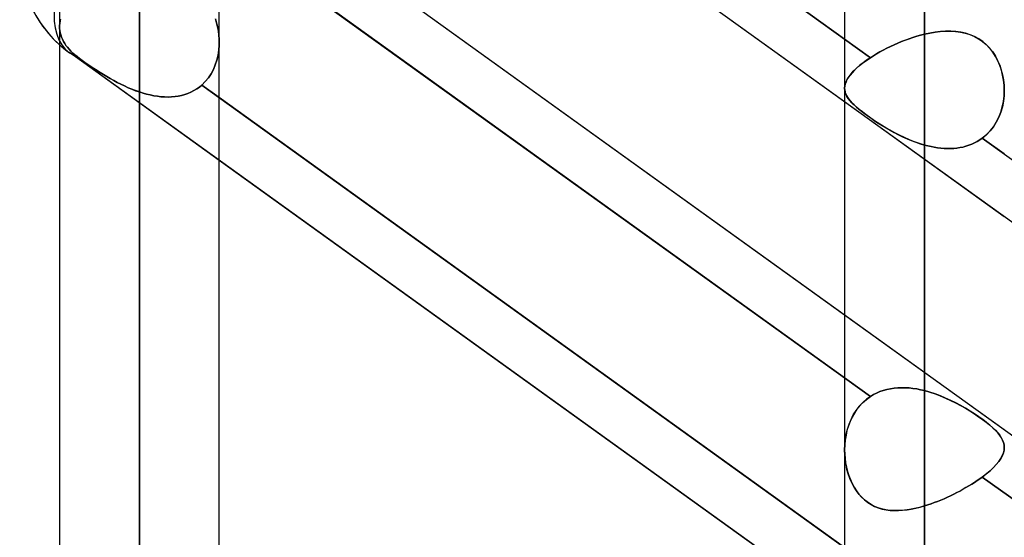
# Model space of a CAD drawing. Header units: millimetres. Extents: x -92 to 86, y -242 to 242.
# Tile 51 of 89: x -44 to -33, y 58 to 64. Entities that reach past the tile are written whole.
import ezdxf

# ---------------------------------------------------------------- set-up
doc = ezdxf.new("R2010")
doc.units = ezdxf.units.MM
doc.layers.add('MAIN-1', color=7, linetype='Continuous')

msp = doc.modelspace()

# ---------------------------------------------------------------- linework, layer by layer
at = {"layer": 'MAIN-1'}
for p, q in [((-33.858, 129.777), (-33.858, 0)), ((-33.858, 0), (-33.858, 129.777)), ((-34.753, 129.148), (-34.753, 0)), ((-34.753, 129.148), (-34.753, 0)), ((-33.858, 0), (-33.858, 128.55)), ((-33.858, 128.55), (-33.858, 0)), ((-42.658, 123.445), (-42.658, 0)), ((-42.658, 0), (-42.658, 123.445)), ((-43.553, 122.967), (-43.553, 0)), ((-43.553, 122.967), (-43.553, 0)), ((-41.763, 0), (-41.763, 122.857)), ((-41.763, 0), (-41.763, 122.857)), ((-42.658, 0), (-42.658, 122.085)), ((-42.658, 122.085), (-42.658, 0)), ((-42.658, 113.474), (-42.658, 0)), ((-42.658, 0), (-42.658, 113.474)), ((-43.553, 113.09), (-43.553, 0)), ((-43.553, 113.09), (-43.553, 0)), ((-41.763, 0), (-41.763, 113.09)), ((-41.763, 0), (-41.763, 113.09)), ((-42.658, 0), (-42.658, 112.207)), ((-42.658, 112.207), (-42.658, 0)), ((-42.658, 103.595), (-42.658, 0)), ((-42.658, 0), (-42.658, 103.595)), ((-43.553, 103.212), (-43.553, 0)), ((-43.553, 103.212), (-43.553, 0)), ((-41.763, 0), (-41.763, 103.212)), ((-41.763, 0), (-41.763, 103.212)), ((-42.658, 0), (-42.658, 102.329)), ((-42.658, 102.329), (-42.658, 0)), ((-42.658, 93.716), (-42.658, 0)), ((-42.658, 0), (-42.658, 93.716)), ((-43.553, 93.334), (-43.553, 0)), ((-43.553, 93.334), (-43.553, 0)), ((-41.763, 0), (-41.763, 93.334)), ((-41.763, 0), (-41.763, 93.334)), ((-42.658, 0), (-42.658, 92.449)), ((-42.658, 92.449), (-42.658, 0)), ((-42.658, 83.835), (-42.658, 0)), ((-42.658, 0), (-42.658, 83.835)), ((-43.553, 83.454), (-43.553, 0)), ((-43.553, 83.454), (-43.553, 0)), ((-41.763, 0), (-41.763, 83.454)), ((-41.763, 0), (-41.763, 83.454)), ((-42.658, 0), (-42.658, 82.568)), ((-42.658, 82.568), (-42.658, 0)), ((-42.658, 73.952), (-42.658, 0)), ((-42.658, 0), (-42.658, 73.952)), ((-43.553, 73.572), (-43.553, 0)), ((-43.553, 73.572), (-43.553, 0)), ((-41.763, 0), (-41.763, 73.572)), ((-41.763, 0), (-41.763, 73.572)), ((-42.658, 0), (-42.658, 72.685)), ((-42.658, 72.685), (-42.658, 0)), ((-17.357, 50.335), (-43.441, 69.094)), ((-42.011, 68.77), (-34.464, 63.342)), ((-34.753, 63.55), (-41.315, 68.269)), ((-34.753, 62.846), (-41.315, 67.565)), ((-15.474, 46.593), (-41.558, 65.352)), ((-34.753, 60.457), (-41.315, 65.177)), ((-42.011, 64.973), (-34.464, 59.545)), ((-34.464, 59.545), (-42.011, 64.973)), ((-42.658, 64.066), (-42.658, 0)), ((-42.658, 0), (-42.658, 64.066)), ((-43.552, 63.707), (-43.553, 63.694)), ((-43.553, 63.694), (-43.552, 63.707)), ((-43.553, 63.694), (-43.552, 63.67)), ((-43.552, 63.67), (-43.553, 63.694)), ((-43.553, 63.694), (-43.553, 0)), ((-43.551, 63.72), (-43.552, 63.707)), ((-43.552, 63.707), (-43.551, 63.72)), ((-43.553, 63.694), (-43.553, 0)), ((-43.55, 63.733), (-43.551, 63.72)), ((-43.551, 63.72), (-43.55, 63.733)), ((-43.548, 63.747), (-43.55, 63.733)), ((-43.55, 63.733), (-43.548, 63.747)), ((-43.546, 63.761), (-43.548, 63.747)), ((-43.548, 63.747), (-43.546, 63.761)), ((-43.543, 63.775), (-43.546, 63.761)), ((-43.546, 63.761), (-43.543, 63.775)), ((-41.806, 63.776), (-41.789, 63.719)), ((-41.789, 63.719), (-41.806, 63.776)), ((-41.789, 63.719), (-41.776, 63.661)), ((-41.776, 63.66), (-41.789, 63.719)), ((-43.552, 63.67), (-43.549, 63.646)), ((-43.549, 63.646), (-43.552, 63.67)), ((-43.549, 63.646), (-43.545, 63.621)), ((-43.545, 63.621), (-43.549, 63.646)), ((-43.545, 63.621), (-43.538, 63.597)), ((-43.538, 63.597), (-43.545, 63.621)), ((-43.538, 63.597), (-43.53, 63.572)), ((-43.53, 63.572), (-43.538, 63.597)), ((-41.776, 63.661), (-41.767, 63.601)), ((-41.767, 63.601), (-41.776, 63.66)), ((-41.767, 63.601), (-41.763, 63.542)), ((-41.763, 63.541), (-41.767, 63.601)), ((-33.944, 63.582), (-33.987, 63.569)), ((-33.987, 63.569), (-33.944, 63.582)), ((-33.901, 63.594), (-33.944, 63.582)), ((-33.944, 63.582), (-33.901, 63.594)), ((-33.858, 63.605), (-33.901, 63.594)), ((-33.901, 63.594), (-33.858, 63.605)), ((-33.858, 63.605), (-33.858, 59.611)), ((-33.858, 63.605), (-33.798, 63.618)), ((-33.798, 63.618), (-33.858, 63.605)), ((-33.858, 59.611), (-33.858, 63.605)), ((-33.738, 63.629), (-33.798, 63.618)), ((-33.798, 63.618), (-33.739, 63.628)), ((-33.739, 63.628), (-33.68, 63.636)), ((-33.679, 63.636), (-33.738, 63.629)), ((-33.68, 63.636), (-33.622, 63.64)), ((-33.621, 63.64), (-33.679, 63.636)), ((-33.622, 63.64), (-33.564, 63.64)), ((-33.563, 63.64), (-33.621, 63.64)), ((-33.564, 63.64), (-33.508, 63.637)), ((-33.507, 63.636), (-33.563, 63.64)), ((-33.508, 63.637), (-33.453, 63.629)), ((-33.451, 63.629), (-33.507, 63.636)), ((-33.453, 63.629), (-33.4, 63.617)), ((-33.398, 63.617), (-33.451, 63.629)), ((-33.4, 63.617), (-33.348, 63.601)), ((-33.346, 63.6), (-33.398, 63.617)), ((-33.348, 63.601), (-33.298, 63.58)), ((-33.296, 63.579), (-33.346, 63.6)), ((-33.298, 63.58), (-33.251, 63.554)), ((-33.249, 63.553), (-33.296, 63.579)), ((-43.53, 63.572), (-43.52, 63.548)), ((-43.52, 63.548), (-43.53, 63.572)), ((-43.52, 63.548), (-43.508, 63.524)), ((-43.508, 63.524), (-43.52, 63.548)), ((-43.508, 63.524), (-43.495, 63.502)), ((-43.495, 63.502), (-43.508, 63.524)), ((-43.495, 63.502), (-43.481, 63.48)), ((-43.481, 63.48), (-43.495, 63.502)), ((-43.481, 63.48), (-43.465, 63.459)), ((-43.465, 63.459), (-43.481, 63.48)), ((-41.763, 63.484), (-41.768, 63.426)), ((-41.768, 63.426), (-41.763, 63.484)), ((-41.763, 63.542), (-41.763, 63.484)), ((-41.763, 63.484), (-41.763, 63.541)), ((-41.763, 0), (-41.763, 63.516)), ((-41.763, 0), (-41.763, 63.516)), ((-34.464, 63.342), (-34.753, 63.55)), ((-34.24, 63.468), (-34.28, 63.448)), ((-34.28, 63.448), (-34.24, 63.467)), ((-34.199, 63.487), (-34.24, 63.468)), ((-34.24, 63.467), (-34.199, 63.486)), ((-34.157, 63.505), (-34.199, 63.487)), ((-34.199, 63.486), (-34.157, 63.505)), ((-34.115, 63.522), (-34.157, 63.505)), ((-34.157, 63.505), (-34.115, 63.522)), ((-34.072, 63.539), (-34.115, 63.522)), ((-34.115, 63.522), (-34.073, 63.539)), ((-34.073, 63.539), (-34.03, 63.554)), ((-34.03, 63.554), (-34.072, 63.539)), ((-33.987, 63.569), (-34.03, 63.554)), ((-34.03, 63.554), (-33.987, 63.569)), ((-33.251, 63.554), (-33.206, 63.523)), ((-33.204, 63.522), (-33.249, 63.553)), ((-33.206, 63.523), (-33.165, 63.488)), ((-33.163, 63.487), (-33.204, 63.522)), ((-33.165, 63.488), (-33.128, 63.449)), ((-33.126, 63.447), (-33.163, 63.487)), ((-43.465, 63.459), (-43.447, 63.437)), ((-43.447, 63.437), (-43.465, 63.459)), ((-43.447, 63.437), (-43.427, 63.416)), ((-43.427, 63.416), (-43.447, 63.437)), ((-17.357, 44.64), (-43.441, 63.399)), ((-41.763, 62.191), (-43.441, 63.399)), ((-43.427, 63.416), (-43.405, 63.394)), ((-43.405, 63.394), (-43.427, 63.416)), ((-43.405, 63.394), (-43.382, 63.374)), ((-43.382, 63.374), (-43.405, 63.394)), ((-43.382, 63.374), (-43.357, 63.354)), ((-43.357, 63.354), (-43.382, 63.374)), ((-41.776, 63.37), (-41.789, 63.315)), ((-41.789, 63.315), (-41.776, 63.37)), ((-41.768, 63.426), (-41.776, 63.37)), ((-41.776, 63.37), (-41.768, 63.426)), ((-34.429, 63.364), (-34.464, 63.342)), ((-34.464, 63.342), (-34.43, 63.364)), ((-34.43, 63.364), (-34.394, 63.386)), ((-34.394, 63.386), (-34.429, 63.364)), ((-34.357, 63.407), (-34.394, 63.386)), ((-34.394, 63.386), (-34.357, 63.407)), ((-34.319, 63.428), (-34.357, 63.407)), ((-34.357, 63.407), (-34.319, 63.428)), ((-34.28, 63.448), (-34.319, 63.428)), ((-34.319, 63.428), (-34.28, 63.448)), ((-33.128, 63.449), (-33.093, 63.406)), ((-33.092, 63.404), (-33.126, 63.447)), ((-33.093, 63.406), (-33.063, 63.359)), ((-33.062, 63.357), (-33.092, 63.404)), ((-33.063, 63.359), (-33.037, 63.31)), ((-33.036, 63.308), (-33.062, 63.357)), ((-43.357, 63.354), (-43.329, 63.333)), ((-43.329, 63.333), (-43.357, 63.354)), ((-43.329, 63.333), (-43.3, 63.312)), ((-43.3, 63.312), (-43.329, 63.333)), ((-43.3, 63.312), (-43.269, 63.29)), ((-43.269, 63.29), (-43.3, 63.312)), ((-43.269, 63.29), (-43.237, 63.267)), ((-43.236, 63.267), (-43.269, 63.29)), ((-43.237, 63.267), (-43.203, 63.244)), ((-43.203, 63.244), (-43.236, 63.267)), ((-41.807, 63.262), (-41.829, 63.21)), ((-41.829, 63.21), (-41.807, 63.261)), ((-41.789, 63.315), (-41.807, 63.262)), ((-41.807, 63.261), (-41.789, 63.315)), ((-34.624, 63.22), (-34.59, 63.25)), ((-34.581, 63.258), (-34.614, 63.229)), ((-34.59, 63.25), (-34.551, 63.281)), ((-34.545, 63.286), (-34.581, 63.258)), ((-34.551, 63.281), (-34.509, 63.312)), ((-34.506, 63.314), (-34.545, 63.286)), ((-34.509, 63.312), (-34.464, 63.342)), ((-34.464, 63.342), (-34.506, 63.314)), ((-33.037, 63.31), (-33.014, 63.258)), ((-33.013, 63.256), (-33.036, 63.308)), ((-33.014, 63.258), (-32.996, 63.204)), ((-32.995, 63.203), (-33.013, 63.256)), ((-43.203, 63.244), (-43.168, 63.221)), ((-43.168, 63.221), (-43.203, 63.244)), ((-43.168, 63.221), (-43.133, 63.198)), ((-43.133, 63.198), (-43.168, 63.221)), ((-43.133, 63.198), (-43.097, 63.175)), ((-43.097, 63.175), (-43.133, 63.198)), ((-43.097, 63.175), (-43.06, 63.152)), ((-43.06, 63.152), (-43.097, 63.175)), ((-43.06, 63.152), (-43.022, 63.13)), ((-43.023, 63.13), (-43.06, 63.152)), ((-41.855, 63.162), (-41.885, 63.116)), ((-41.885, 63.116), (-41.855, 63.162)), ((-41.829, 63.21), (-41.855, 63.162)), ((-41.855, 63.162), (-41.829, 63.21)), ((-34.691, 63.148), (-34.71, 63.122)), ((-34.703, 63.132), (-34.681, 63.161)), ((-34.669, 63.174), (-34.691, 63.148)), ((-34.681, 63.161), (-34.655, 63.19)), ((-34.643, 63.202), (-34.669, 63.174)), ((-34.655, 63.19), (-34.624, 63.22)), ((-34.614, 63.229), (-34.643, 63.202)), ((-32.996, 63.204), (-32.981, 63.149)), ((-32.981, 63.148), (-32.995, 63.203)), ((-32.981, 63.149), (-32.971, 63.093)), ((-32.971, 63.092), (-32.981, 63.148)), ((-42.985, 63.108), (-43.023, 63.13)), ((-43.022, 63.13), (-42.984, 63.107)), ((-42.946, 63.086), (-42.985, 63.108)), ((-42.984, 63.107), (-42.945, 63.086)), ((-42.906, 63.065), (-42.946, 63.086)), ((-42.945, 63.086), (-42.906, 63.065)), ((-42.906, 63.065), (-42.866, 63.044)), ((-42.866, 63.045), (-42.906, 63.065)), ((-42.825, 63.025), (-42.866, 63.045)), ((-42.866, 63.044), (-42.825, 63.025)), ((-42.825, 63.025), (-42.784, 63.006)), ((-42.784, 63.006), (-42.825, 63.025)), ((-41.986, 63.013), (-41.958, 63.036)), ((-41.958, 63.036), (-41.986, 63.013)), ((-41.92, 63.074), (-41.958, 63.036)), ((-41.958, 63.036), (-41.92, 63.074)), ((-41.763, 62.896), (-41.958, 63.036)), ((-41.958, 63.036), (-34.397, 57.598)), ((-41.885, 63.116), (-41.92, 63.074)), ((-41.92, 63.074), (-41.885, 63.116)), ((-34.753, 63), (-34.751, 63.025)), ((-34.751, 63.025), (-34.745, 63.051)), ((-34.746, 63.047), (-34.751, 63.023)), ((-34.737, 63.071), (-34.746, 63.047)), ((-34.745, 63.051), (-34.735, 63.077)), ((-34.726, 63.096), (-34.737, 63.071)), ((-34.735, 63.077), (-34.721, 63.104)), ((-34.71, 63.122), (-34.726, 63.096)), ((-34.721, 63.104), (-34.703, 63.132)), ((-32.971, 63.093), (-32.965, 63.036)), ((-32.965, 63.035), (-32.971, 63.092)), ((-32.965, 63.036), (-32.963, 62.979)), ((-32.963, 62.978), (-32.965, 63.035)), ((-42.784, 63.006), (-42.742, 62.989)), ((-42.742, 62.989), (-42.784, 63.006)), ((-42.742, 62.989), (-42.7, 62.972)), ((-42.7, 62.973), (-42.742, 62.989)), ((-42.658, 62.958), (-42.7, 62.973)), ((-42.7, 62.972), (-42.658, 62.958)), ((-42.658, 0), (-42.658, 62.958)), ((-42.658, 62.958), (-42.617, 62.945)), ((-42.617, 62.945), (-42.658, 62.958)), ((-42.658, 62.958), (-42.658, 0)), ((-42.617, 62.945), (-42.577, 62.934)), ((-42.577, 62.934), (-42.617, 62.945)), ((-42.577, 62.934), (-42.536, 62.924)), ((-42.537, 62.924), (-42.577, 62.934)), ((-42.496, 62.916), (-42.537, 62.924)), ((-42.536, 62.924), (-42.496, 62.916)), ((-42.496, 62.916), (-42.456, 62.909)), ((-42.456, 62.909), (-42.496, 62.916)), ((-42.222, 62.912), (-42.185, 62.919)), ((-42.185, 62.919), (-42.222, 62.912)), ((-42.185, 62.919), (-42.149, 62.929)), ((-42.149, 62.929), (-42.185, 62.919)), ((-42.149, 62.929), (-42.114, 62.942)), ((-42.114, 62.942), (-42.149, 62.929)), ((-42.114, 62.942), (-42.08, 62.956)), ((-42.08, 62.956), (-42.114, 62.942)), ((-42.08, 62.956), (-42.047, 62.973)), ((-42.047, 62.973), (-42.08, 62.956)), ((-42.047, 62.973), (-42.016, 62.992)), ((-42.016, 62.992), (-42.047, 62.973)), ((-42.016, 62.992), (-41.986, 63.013)), ((-41.986, 63.013), (-42.016, 62.992)), ((-34.751, 63.023), (-34.753, 63)), ((-34.753, 63), (-34.751, 62.979)), ((-34.751, 62.976), (-34.753, 63)), ((-34.753, 63), (-34.753, 58.948)), ((-34.753, 63), (-34.753, 58.948)), ((-34.751, 62.979), (-34.747, 62.959)), ((-34.746, 62.953), (-34.751, 62.976)), ((-34.747, 62.959), (-34.741, 62.938)), ((-34.737, 62.93), (-34.746, 62.953)), ((-34.741, 62.938), (-34.731, 62.918)), ((-34.726, 62.908), (-34.737, 62.93)), ((-34.731, 62.918), (-34.72, 62.898)), ((-32.965, 62.916), (-32.972, 62.853)), ((-32.972, 62.852), (-32.965, 62.915)), ((-32.963, 62.979), (-32.965, 62.916)), ((-32.965, 62.915), (-32.963, 62.978)), ((-42.456, 62.909), (-42.416, 62.905)), ((-42.416, 62.905), (-42.456, 62.909)), ((-42.416, 62.905), (-42.376, 62.902)), ((-42.376, 62.902), (-42.416, 62.905)), ((-42.376, 62.902), (-42.337, 62.901)), ((-42.337, 62.901), (-42.376, 62.902)), ((-42.337, 62.901), (-42.298, 62.903)), ((-42.298, 62.903), (-42.337, 62.901)), ((-42.298, 62.903), (-42.259, 62.906)), ((-42.259, 62.906), (-42.298, 62.903)), ((-42.259, 62.906), (-42.222, 62.912)), ((-42.222, 62.912), (-42.259, 62.906)), ((-34.753, 57.854), (-41.763, 62.896)), ((-32.963, 61.558), (-34.753, 62.846)), ((-34.711, 62.885), (-34.726, 62.908)), ((-34.72, 62.898), (-34.705, 62.877)), ((-34.693, 62.862), (-34.711, 62.885)), ((-34.705, 62.877), (-34.688, 62.856)), ((-34.672, 62.838), (-34.693, 62.862)), ((-34.688, 62.856), (-34.668, 62.834)), ((-34.647, 62.813), (-34.672, 62.838)), ((-34.668, 62.834), (-34.646, 62.812)), ((-34.619, 62.787), (-34.647, 62.813)), ((-34.646, 62.812), (-34.621, 62.789)), ((-32.985, 62.791), (-32.972, 62.852)), ((-32.972, 62.853), (-32.984, 62.792)), ((-34.621, 62.789), (-34.593, 62.765)), ((-34.588, 62.761), (-34.619, 62.787)), ((-34.593, 62.765), (-34.562, 62.741)), ((-34.553, 62.734), (-34.588, 62.761)), ((-34.562, 62.741), (-34.53, 62.716)), ((-34.516, 62.705), (-34.553, 62.734)), ((-34.53, 62.716), (-34.494, 62.69)), ((-34.475, 62.676), (-34.516, 62.705)), ((-33.025, 62.674), (-33.002, 62.731)), ((-33.002, 62.732), (-33.024, 62.675)), ((-32.984, 62.792), (-33.002, 62.732)), ((-33.002, 62.731), (-32.985, 62.791)), ((-34.494, 62.69), (-34.456, 62.663)), ((-34.432, 62.646), (-34.475, 62.676)), ((-34.456, 62.663), (-34.416, 62.636)), ((-34.386, 62.616), (-34.432, 62.646)), ((-34.416, 62.636), (-34.375, 62.609)), ((-34.339, 62.586), (-34.386, 62.616)), ((-34.375, 62.609), (-34.332, 62.582)), ((-34.291, 62.557), (-34.339, 62.586)), ((-33.085, 62.568), (-33.052, 62.62)), ((-33.052, 62.62), (-33.084, 62.569)), ((-33.024, 62.675), (-33.052, 62.62)), ((-33.052, 62.62), (-33.025, 62.674)), ((-34.332, 62.582), (-34.288, 62.555)), ((-34.241, 62.528), (-34.291, 62.557)), ((-34.288, 62.555), (-34.242, 62.529)), ((-34.242, 62.529), (-34.196, 62.503)), ((-34.189, 62.5), (-34.241, 62.528)), ((-34.196, 62.503), (-34.149, 62.479)), ((-34.136, 62.472), (-34.189, 62.5)), ((-34.149, 62.479), (-34.102, 62.455)), ((-34.082, 62.447), (-34.136, 62.472)), ((-33.163, 62.478), (-33.209, 62.44)), ((-33.209, 62.44), (-33.164, 62.478)), ((-33.164, 62.478), (-33.122, 62.521)), ((-33.122, 62.521), (-33.163, 62.478)), ((-33.084, 62.569), (-33.122, 62.521)), ((-33.122, 62.521), (-33.085, 62.568)), ((-34.102, 62.455), (-34.053, 62.434)), ((-34.027, 62.422), (-34.082, 62.447)), ((-34.053, 62.434), (-34.005, 62.413)), ((-33.971, 62.4), (-34.027, 62.422)), ((-34.005, 62.413), (-33.956, 62.394)), ((-33.915, 62.38), (-33.971, 62.4)), ((-33.956, 62.394), (-33.907, 62.378)), ((-33.858, 62.363), (-33.915, 62.38)), ((-33.907, 62.378), (-33.858, 62.363)), ((-33.858, 58.319), (-33.858, 62.363)), ((-33.858, 62.363), (-33.858, 58.319)), ((-33.858, 62.363), (-33.821, 62.353)), ((-33.821, 62.353), (-33.858, 62.363)), ((-33.36, 62.361), (-33.328, 62.373)), ((-33.327, 62.373), (-33.359, 62.361)), ((-33.328, 62.373), (-33.296, 62.387)), ((-33.296, 62.387), (-33.327, 62.373)), ((-33.296, 62.387), (-33.266, 62.403)), ((-33.266, 62.403), (-33.296, 62.387)), ((-33.266, 62.403), (-33.237, 62.421)), ((-33.237, 62.421), (-33.266, 62.403)), ((-33.237, 62.421), (-33.209, 62.44)), ((-33.209, 62.44), (-33.237, 62.421)), ((-32.963, 62.263), (-33.209, 62.44)), ((-33.209, 62.44), (-25.661, 57.012)), ((-33.821, 62.353), (-33.784, 62.345)), ((-33.784, 62.345), (-33.821, 62.353)), ((-33.784, 62.345), (-33.747, 62.338)), ((-33.747, 62.338), (-33.784, 62.345)), ((-33.747, 62.338), (-33.711, 62.332)), ((-33.71, 62.332), (-33.747, 62.338)), ((-33.711, 62.332), (-33.674, 62.327)), ((-33.674, 62.327), (-33.71, 62.332)), ((-33.674, 62.327), (-33.638, 62.325)), ((-33.637, 62.325), (-33.674, 62.327)), ((-33.638, 62.325), (-33.601, 62.323)), ((-33.601, 62.323), (-33.637, 62.325)), ((-33.601, 62.323), (-33.565, 62.324)), ((-33.565, 62.324), (-33.601, 62.323)), ((-33.565, 62.324), (-33.53, 62.325)), ((-33.529, 62.325), (-33.565, 62.324)), ((-33.53, 62.325), (-33.494, 62.329)), ((-33.494, 62.329), (-33.529, 62.325)), ((-33.494, 62.329), (-33.46, 62.334)), ((-33.459, 62.334), (-33.494, 62.329)), ((-33.46, 62.334), (-33.426, 62.341)), ((-33.425, 62.341), (-33.459, 62.334)), ((-33.426, 62.341), (-33.392, 62.35)), ((-33.392, 62.35), (-33.425, 62.341)), ((-33.392, 62.35), (-33.36, 62.361)), ((-33.359, 62.361), (-33.392, 62.35)), ((-34.753, 57.15), (-41.763, 62.191)), ((-32.963, 59.17), (-34.753, 60.457)), ((-34.357, 59.6), (-34.319, 59.613)), ((-34.319, 59.613), (-34.357, 59.6)), ((-34.319, 59.613), (-34.28, 59.624)), ((-34.28, 59.624), (-34.319, 59.613)), ((-34.28, 59.624), (-34.24, 59.633)), ((-34.24, 59.633), (-34.28, 59.624)), ((-34.24, 59.633), (-34.199, 59.639)), ((-34.199, 59.639), (-34.24, 59.633)), ((-34.199, 59.639), (-34.157, 59.643)), ((-34.157, 59.643), (-34.199, 59.639)), ((-34.157, 59.643), (-34.115, 59.644)), ((-34.115, 59.644), (-34.157, 59.643)), ((-34.115, 59.644), (-34.073, 59.644)), ((-34.072, 59.644), (-34.115, 59.644)), ((-34.073, 59.644), (-34.03, 59.641)), ((-34.03, 59.641), (-34.072, 59.644)), ((-34.03, 59.641), (-33.987, 59.636)), ((-33.987, 59.636), (-34.03, 59.641)), ((-33.987, 59.636), (-33.944, 59.63)), ((-33.944, 59.63), (-33.987, 59.636)), ((-33.944, 59.63), (-33.901, 59.621)), ((-33.901, 59.621), (-33.944, 59.63)), ((-33.901, 59.621), (-33.858, 59.611)), ((-33.858, 59.611), (-33.901, 59.621)), ((-33.798, 59.594), (-33.858, 59.611)), ((-33.858, 59.611), (-33.798, 59.594)), ((-34.551, 59.475), (-34.509, 59.512)), ((-34.506, 59.515), (-34.545, 59.481)), ((-34.509, 59.512), (-34.464, 59.545)), ((-34.464, 59.545), (-34.506, 59.515)), ((-34.464, 59.545), (-34.43, 59.566)), ((-34.429, 59.566), (-34.464, 59.545)), ((-34.43, 59.566), (-34.394, 59.584)), ((-34.394, 59.584), (-34.429, 59.566)), ((-34.394, 59.584), (-34.357, 59.6)), ((-34.357, 59.6), (-34.394, 59.584)), ((-33.738, 59.575), (-33.798, 59.594)), ((-33.798, 59.594), (-33.739, 59.575)), ((-33.739, 59.575), (-33.68, 59.553)), ((-33.679, 59.553), (-33.738, 59.575)), ((-33.68, 59.553), (-33.621, 59.528)), ((-33.621, 59.528), (-33.679, 59.553)), ((-33.563, 59.501), (-33.621, 59.528)), ((-33.621, 59.528), (-33.564, 59.502)), ((-33.564, 59.502), (-33.508, 59.474)), ((-33.507, 59.473), (-33.563, 59.501)), ((-34.655, 59.34), (-34.624, 59.389)), ((-34.614, 59.403), (-34.643, 59.36)), ((-34.624, 59.389), (-34.59, 59.434)), ((-34.581, 59.444), (-34.614, 59.403)), ((-34.59, 59.434), (-34.551, 59.475)), ((-34.545, 59.481), (-34.581, 59.444)), ((-33.508, 59.474), (-33.453, 59.444)), ((-33.451, 59.443), (-33.507, 59.473)), ((-33.453, 59.444), (-33.399, 59.414)), ((-33.398, 59.413), (-33.451, 59.443)), ((-33.399, 59.414), (-33.348, 59.383)), ((-33.346, 59.381), (-33.398, 59.413)), ((-33.348, 59.383), (-33.298, 59.351)), ((-34.703, 59.236), (-34.681, 59.289)), ((-34.669, 59.314), (-34.691, 59.266)), ((-34.681, 59.289), (-34.655, 59.34)), ((-34.643, 59.36), (-34.669, 59.314)), ((-33.296, 59.35), (-33.346, 59.381)), ((-33.298, 59.351), (-33.251, 59.319)), ((-33.249, 59.318), (-33.296, 59.35)), ((-33.251, 59.319), (-33.206, 59.287)), ((-33.204, 59.286), (-33.249, 59.318)), ((-33.206, 59.287), (-33.165, 59.256)), ((-33.163, 59.255), (-33.204, 59.286)), ((-34.726, 59.164), (-34.737, 59.111)), ((-34.735, 59.124), (-34.721, 59.181)), ((-34.71, 59.216), (-34.726, 59.164)), ((-34.721, 59.181), (-34.703, 59.236)), ((-34.691, 59.266), (-34.71, 59.216)), ((-33.165, 59.256), (-33.127, 59.226)), ((-33.126, 59.225), (-33.163, 59.255)), ((-33.127, 59.226), (-33.093, 59.196)), ((-33.092, 59.195), (-33.126, 59.225)), ((-33.093, 59.196), (-33.063, 59.167)), ((-33.062, 59.166), (-33.092, 59.195)), ((-33.063, 59.167), (-33.036, 59.138)), ((-33.036, 59.138), (-33.062, 59.166)), ((-34.751, 59.007), (-34.745, 59.065)), ((-34.746, 59.057), (-34.751, 59.003)), ((-34.737, 59.111), (-34.746, 59.057)), ((-34.745, 59.065), (-34.735, 59.124)), ((-33.013, 59.11), (-33.036, 59.138)), ((-33.036, 59.138), (-33.014, 59.111)), ((-33.014, 59.111), (-32.996, 59.083)), ((-32.995, 59.083), (-33.013, 59.11)), ((-32.996, 59.083), (-32.981, 59.056)), ((-32.981, 59.056), (-32.995, 59.083)), ((-32.971, 59.029), (-32.981, 59.056)), ((-32.981, 59.056), (-32.971, 59.03)), ((-34.753, 58.948), (-34.751, 59.007)), ((-34.751, 59.003), (-34.753, 58.949)), ((-34.753, 58.949), (-34.751, 58.899)), ((-34.751, 58.892), (-34.753, 58.948)), ((-32.972, 58.914), (-32.965, 58.945)), ((-32.965, 58.945), (-32.972, 58.914)), ((-32.971, 59.03), (-32.965, 59.003)), ((-32.965, 59.002), (-32.971, 59.029)), ((-32.965, 59.003), (-32.963, 58.976)), ((-32.963, 58.976), (-32.965, 59.002)), ((-32.965, 58.945), (-32.963, 58.976)), ((-32.963, 58.976), (-32.965, 58.945)), ((-34.751, 58.899), (-34.747, 58.85)), ((-34.746, 58.837), (-34.751, 58.892)), ((-34.747, 58.85), (-34.741, 58.801)), ((-34.737, 58.782), (-34.746, 58.837)), ((-33.025, 58.817), (-33.002, 58.85)), ((-33.002, 58.85), (-33.024, 58.817)), ((-33.002, 58.85), (-32.985, 58.883)), ((-32.984, 58.883), (-33.002, 58.85)), ((-32.985, 58.883), (-32.972, 58.914)), ((-32.972, 58.914), (-32.984, 58.883)), ((-34.741, 58.801), (-34.731, 58.753)), ((-34.726, 58.729), (-34.737, 58.782)), ((-34.731, 58.753), (-34.72, 58.706)), ((-34.711, 58.678), (-34.726, 58.729)), ((-33.122, 58.714), (-33.085, 58.749)), ((-33.084, 58.749), (-33.122, 58.714)), ((-33.085, 58.749), (-33.052, 58.783)), ((-33.052, 58.784), (-33.084, 58.749)), ((-33.052, 58.783), (-33.025, 58.817)), ((-33.024, 58.817), (-33.052, 58.784)), ((-34.72, 58.706), (-34.705, 58.66)), ((-34.693, 58.627), (-34.711, 58.678)), ((-34.705, 58.66), (-34.688, 58.615)), ((-34.672, 58.578), (-34.693, 58.627)), ((-34.688, 58.615), (-34.668, 58.571)), ((-33.237, 58.623), (-33.266, 58.603)), ((-33.266, 58.603), (-33.237, 58.623)), ((-33.209, 58.643), (-33.237, 58.623)), ((-33.237, 58.623), (-33.209, 58.643)), ((-33.163, 58.679), (-33.209, 58.643)), ((-33.209, 58.643), (-33.164, 58.678)), ((-33.209, 58.643), (-25.661, 53.215)), ((-25.661, 53.215), (-33.209, 58.643)), ((-33.164, 58.678), (-33.122, 58.714)), ((-33.122, 58.714), (-33.163, 58.679)), ((-34.647, 58.531), (-34.672, 58.578)), ((-34.668, 58.571), (-34.646, 58.529)), ((-34.619, 58.487), (-34.647, 58.531)), ((-34.646, 58.529), (-34.621, 58.489)), ((-33.46, 58.486), (-33.426, 58.505)), ((-33.425, 58.505), (-33.459, 58.486)), ((-33.426, 58.505), (-33.392, 58.524)), ((-33.392, 58.524), (-33.425, 58.505)), ((-33.359, 58.543), (-33.392, 58.524)), ((-33.392, 58.524), (-33.36, 58.543)), ((-33.36, 58.543), (-33.328, 58.563)), ((-33.327, 58.563), (-33.359, 58.543)), ((-33.328, 58.563), (-33.296, 58.583)), ((-33.296, 58.583), (-33.327, 58.563)), ((-33.266, 58.603), (-33.296, 58.583)), ((-33.296, 58.583), (-33.266, 58.603)), ((-34.621, 58.489), (-34.593, 58.452)), ((-34.588, 58.446), (-34.619, 58.487)), ((-34.593, 58.452), (-34.562, 58.418)), ((-34.553, 58.408), (-34.588, 58.446)), ((-34.562, 58.418), (-34.53, 58.386)), ((-34.516, 58.375), (-34.553, 58.408)), ((-33.637, 58.4), (-33.674, 58.385)), ((-33.674, 58.385), (-33.638, 58.4)), ((-33.638, 58.4), (-33.601, 58.416)), ((-33.601, 58.416), (-33.637, 58.4)), ((-33.565, 58.433), (-33.601, 58.416)), ((-33.601, 58.416), (-33.565, 58.433)), ((-33.529, 58.45), (-33.565, 58.433)), ((-33.565, 58.433), (-33.53, 58.45)), ((-33.53, 58.45), (-33.494, 58.468)), ((-33.494, 58.468), (-33.529, 58.45)), ((-33.459, 58.486), (-33.494, 58.468)), ((-33.494, 58.468), (-33.46, 58.486)), ((-34.53, 58.386), (-34.494, 58.359)), ((-34.475, 58.346), (-34.516, 58.375)), ((-34.494, 58.359), (-34.456, 58.334)), ((-34.432, 58.321), (-34.475, 58.346)), ((-34.456, 58.334), (-34.416, 58.314)), ((-34.386, 58.301), (-34.432, 58.321)), ((-34.416, 58.314), (-34.375, 58.297)), ((-34.339, 58.286), (-34.386, 58.301)), ((-34.375, 58.297), (-34.332, 58.284)), ((-34.291, 58.275), (-34.339, 58.286)), ((-34.332, 58.284), (-34.288, 58.275)), ((-34.027, 58.279), (-34.082, 58.272)), ((-34.053, 58.275), (-34.005, 58.283)), ((-33.971, 58.29), (-34.027, 58.279)), ((-34.005, 58.283), (-33.956, 58.293)), ((-33.915, 58.303), (-33.971, 58.29)), ((-33.956, 58.293), (-33.907, 58.305)), ((-33.858, 58.319), (-33.915, 58.303)), ((-33.907, 58.305), (-33.858, 58.319)), ((-33.821, 58.331), (-33.858, 58.319)), ((-33.858, 58.319), (-33.821, 58.331)), ((-33.784, 58.343), (-33.821, 58.331)), ((-33.821, 58.331), (-33.784, 58.343)), ((-33.747, 58.356), (-33.784, 58.343)), ((-33.784, 58.343), (-33.747, 58.356)), ((-33.71, 58.37), (-33.747, 58.356)), ((-33.747, 58.356), (-33.711, 58.37)), ((-33.711, 58.37), (-33.674, 58.385)), ((-33.674, 58.385), (-33.71, 58.37)), ((-34.241, 58.269), (-34.291, 58.275)), ((-34.288, 58.275), (-34.242, 58.269)), ((-34.242, 58.269), (-34.196, 58.266)), ((-34.189, 58.266), (-34.241, 58.269)), ((-34.196, 58.266), (-34.149, 58.267)), ((-34.136, 58.267), (-34.189, 58.266)), ((-34.149, 58.267), (-34.102, 58.27)), ((-34.082, 58.272), (-34.136, 58.267)), ((-34.102, 58.27), (-34.053, 58.275))]:
    msp.add_line(p, q, dxfattribs=at)
for start, end in [(179.9998, 234.279), (179.9998, 228.1925), (228.1925, 234.279)]:
    msp.add_arc((-42.658, 64.488), 1.343, start, end, dxfattribs=at)
for start_param, end_param in [(-1.418055, -0.000009), (-1.418055, -0.000009), (-0.000009, 0.003851), (-0.000009, 0.003851), (0.003851, 0.140134), (0.003851, 0.140134)]:
    msp.add_ellipse((-42.658, 64.488), major_axis=(-0.784, -1.09), ratio=0.504207, start_param=start_param, end_param=end_param, dxfattribs=at)

doc.saveas('drawing.dxf')
